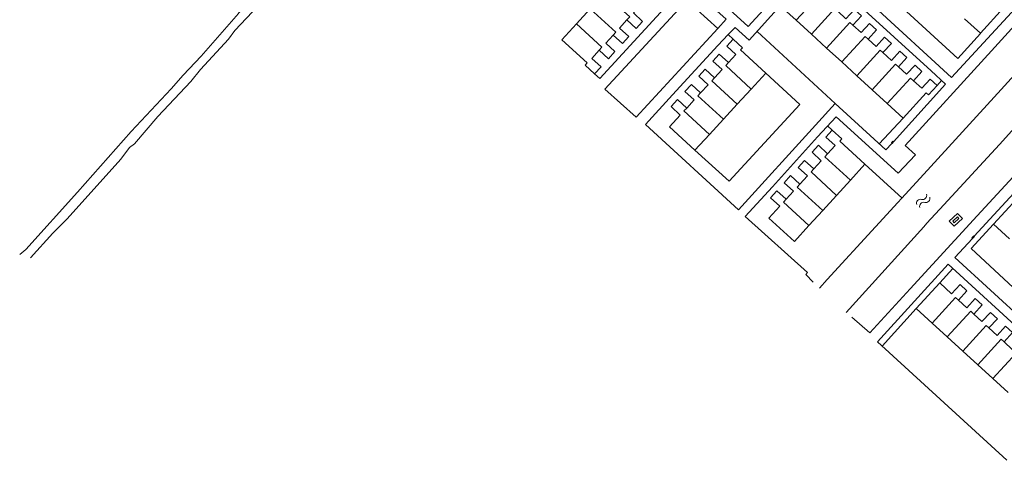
# Model space of a CAD drawing. Header units: metres. Extents: x 111546 to 149831, y 498798 to 507863.
# Tile 18 of 256: x 112570 to 112614, y 500484 to 500503. Entities that reach past the tile are written whole.
import ezdxf

# ---------------------------------------------------------------- set-up
doc = ezdxf.new("R2010")
doc.units = ezdxf.units.M
doc.layers.add('bladindeling', color=7, linetype='Continuous', lineweight=5)

# ---------------------------------------------------------------- blocks, each defined once
blk = doc.blocks.new('S05')
at = {"color": 0}
for centre, radius, start, end in [((0.934, 0.069368), 1.049, 26.4737935, 153.5262065), ((2.814, 1.038498), 1.065, 208.1530903, 331.8469097), ((0.945, -1.060632), 1.049, 26.4737935, 153.5262065), ((2.825, -0.089502), 1.065, 208.1530903, 331.8469097)]:
    blk.add_arc(centre, radius, start, end, dxfattribs=at)

msp = doc.modelspace()

# ---------------------------------------------------------------- linework, layer by layer
at = {"layer": 'bladindeling'}
for p, q in [((112600.1452, 500504.3473), (112601.5445, 500503.0805)), ((112602.9547, 500502.5527), (112604.3559, 500504.1074)), ((112595.1753, 500503.2904), (112595.7997, 500503.973)), ((112605.7536, 500502.828), (112605.0709, 500503.4527)), ((112602.2297, 500502.6087), (112602.0085, 500502.8127)), ((112606.825, 500499.7099), (112603.3128, 500502.95)), ((112606.4361, 500502.2032), (112605.7536, 500502.828)), ((112613.3738, 500502.8538), (112613.3645, 500502.8686)), ((112599.5052, 500500.096), (112601.5491, 500502.3143)), ((112607.1188, 500501.5785), (112606.4361, 500502.2032)), ((112607.8012, 500500.9536), (112607.1188, 500501.5785)), ((112608.4839, 500500.3289), (112607.8012, 500500.9536)), ((112611.7871, 500500.5783), (112611.1389, 500501.1753)), ((112611.4155, 500500.5212), (112611.6145, 500500.7372)), ((112603.0458, 500500.3592), (112602.4203, 500499.6777)), ((112609.1664, 500499.704), (112608.4839, 500500.3289)), ((112602.4203, 500499.6777), (112601.7947, 500498.9964)), ((112601.7947, 500498.9964), (112601.1692, 500498.3151)), ((112606.6944, 500498.509), (112606.487, 500498.6973)), ((112609.8807, 500499.0503), (112608.8123, 500497.8893)), ((112604.0025, 500495.9615), (112606.0365, 500498.2009)), ((112608.1666, 500496.971), (112609.8341, 500495.4503)), ((112607.5144, 500496.257), (112606.8914, 500495.5747)), ((112606.8914, 500495.5747), (112606.2682, 500494.8925)), ((112606.2682, 500494.8925), (112605.6451, 500494.2102)), ((112612.2135, 500492.7763), (112618.0525, 500487.4294)), ((112611.531, 500491.6304), (112612.1272, 500492.2813)), ((112610.4774, 500490.4794), (112608.9478, 500488.7909)), ((112611.8725, 500489.2044), (112611.1907, 500489.8275)), ((112612.5682, 500488.5685), (112611.8725, 500489.2044)), ((112613.2397, 500487.9546), (112612.5682, 500488.5685)), ((112613.9241, 500487.3292), (112613.2397, 500487.9546)), ((112614.6059, 500486.7061), (112613.9241, 500487.3292))]:
    msp.add_line(p, q, dxfattribs=at)
for points in [[(112590.4277, 500515.4371), (112589.5878, 500514.4613), (112589.2185, 500514.1106), (112586.8169, 500511.365), (112583.9063, 500508.2761), (112579.9655, 500503.7704), (112579.96, 500503.7641), (112578.2852, 500501.8337), (112577.4779, 500500.9849), (112576.9418, 500500.3662), (112575.1382, 500498.4435), (112572.7147, 500495.7106), (112570.3926, 500493.1304), (112570.1165, 500492.9084)], [(112590.7433, 500515.1364), (112590.2027, 500514.6055), (112589.1951, 500513.3747), (112586.5028, 500510.5198), (112582.8575, 500506.4077), (112581.8869, 500505.2878), (112580.8485, 500504.0952), (112579.7971, 500502.9982), (112579.5109, 500502.6051), (112578.2593, 500501.2408), (112577.82, 500500.6922), (112576.3282, 500499.1165), (112575.2856, 500497.8931), (112575.0625, 500497.7331), (112574.6635, 500497.2004), (112572.2507, 500494.5186), (112571.6076, 500493.8738), (112570.6038, 500492.7689)], [(112604.7615, 500510.1829), (112602.2507, 500507.3884), (112602.0132, 500507.1278), (112596.2295, 500500.8284), (112595.9972, 500501.0405)], [(112607.7423, 500509.8576), (112608.4474, 500509.2056), (112602.9074, 500503.1755), (112600.7526, 500505.1464), (112605.6535, 500510.5056), (112606.363, 500509.8702), (112606.4419, 500509.9529)], [(112606.8264, 500506.8017), (112612.3513, 500501.7379), (112613.3738, 500502.8538)], [(112611.1389, 500501.1753), (112605.988, 500505.8843), (112605.4122, 500505.2565)], [(112606.2713, 500506.1853), (112608.6019, 500504.0527), (112612.0642, 500500.8738), (112615.3038, 500504.4063), (112614.6298, 500505.0245)], [(112605.0709, 500503.4527), (112604.3559, 500504.1074), (112605.4112, 500505.2574), (112605.9473, 500504.7656), (112606.3288, 500505.1812), (112606.643, 500504.8929), (112606.2589, 500504.4815)], [(112596.4242, 500504.6557), (112597.5758, 500503.6034), (112597.4538, 500503.4701)], [(112601.5445, 500503.0805), (112601.9247, 500503.5004), (112601.9208, 500503.504), (112600.525, 500504.7668), (112600.1452, 500504.3473)], [(112606.2589, 500504.4815), (112606.1262, 500504.6029), (112605.0709, 500503.4527)], [(112613.8353, 500504.5534), (112614.206, 500504.2144), (112614.5876, 500504.632), (112614.9038, 500504.3432), (112614.5111, 500503.9135), (112614.4074, 500504.0055), (112613.3645, 500502.8686), (112612.6492, 500503.5226)], [(112600.1452, 500504.3473), (112596.4624, 500500.3544), (112597.8614, 500499.0857), (112601.5445, 500503.0805)], [(112598.0785, 500504.153), (112597.7417, 500503.7849), (112598.1587, 500503.4036), (112597.8707, 500503.0888), (112597.4538, 500503.4701)], [(112606.9414, 500503.8568), (112606.8088, 500503.9782), (112605.7536, 500502.828)], [(112606.0365, 500498.2009), (112606.8637, 500499.1124), (112609.6649, 500496.5694), (112610.4337, 500497.4042), (112609.9817, 500497.8208), (112613.8671, 500502.0817), (112615.6692, 500504.0647), (112616.0422, 500503.735), (112616.3492, 500504.0372), (112617.5013, 500504.0759), (112619.2085, 500502.5188), (112619.2309, 500502.089), (112618.6552, 500501.45)], [(112595.7997, 500503.973), (112596.9514, 500502.9208), (112596.8305, 500502.7885)], [(112606.9414, 500503.8568), (112607.3093, 500503.52), (112607.6893, 500503.9345), (112608.0037, 500503.6464), (112607.6241, 500503.2319)], [(112596.2048, 500502.1044), (112595.8692, 500501.7377), (112596.2847, 500501.3544), (112595.9972, 500501.0405), (112595.5684, 500501.4323), (112595.66, 500501.5326), (112594.5214, 500502.5756), (112595.1753, 500503.2904)], [(112595.1753, 500503.2904), (112596.3269, 500502.2381), (112596.2048, 500502.1044)], [(112597.4538, 500503.4701), (112597.1196, 500503.1046), (112597.5364, 500502.7233), (112597.2474, 500502.4073), (112596.8305, 500502.7885)], [(112601.5491, 500502.3143), (112602.0118, 500502.8164), (112602.3169, 500503.1318), (112602.9547, 500502.5527)], [(112606.1169, 500491.391), (112606.4722, 500491.7837), (112610.8202, 500496.5258), (112614.3019, 500500.343), (112616.9512, 500503.2572), (112617.2008, 500503.2549), (112618.0871, 500502.4517), (112618.1045, 500502.172), (112614.2156, 500497.868), (112611.7223, 500495.1502), (112610.9552, 500494.3236), (112610.8117, 500494.1531), (112607.3167, 500490.3069)], [(112606.4361, 500502.2032), (112607.4913, 500503.3533), (112607.6241, 500503.2319)], [(112607.6241, 500503.2319), (112607.992, 500502.8951), (112608.3716, 500503.3095), (112608.6848, 500503.0226), (112608.3054, 500502.6082)], [(112596.8305, 500502.7885), (112596.4949, 500502.4218), (112596.9118, 500502.0405), (112596.6217, 500501.7231), (112596.2048, 500502.1044)], [(112608.3054, 500502.6082), (112608.174, 500502.7286), (112607.1188, 500501.5785)], [(112608.3054, 500502.6082), (112608.6721, 500502.2727), (112609.0513, 500502.6868), (112609.3546, 500502.4091), (112608.9753, 500501.9951)], [(112602.0217, 500501.548), (112602.3573, 500501.913), (112601.9418, 500502.2947), (112602.2297, 500502.6087), (112602.6578, 500502.2149), (112602.5658, 500502.1149), (112603.7006, 500501.0721), (112603.0458, 500500.3592)], [(112601.3953, 500500.8669), (112601.733, 500501.2341), (112601.3172, 500501.6165), (112601.606, 500501.9304), (112602.0217, 500501.548)], [(112608.9753, 500501.9951), (112608.8565, 500502.1038), (112607.8012, 500500.9536)], [(112608.9753, 500501.9951), (112609.3559, 500501.6468), (112609.735, 500502.0606), (112610.0494, 500501.7725), (112609.6705, 500501.3587)], [(112603.0458, 500500.3592), (112601.8974, 500501.4128), (112602.0217, 500501.548)], [(112609.6705, 500501.3587), (112609.5391, 500501.4791), (112608.4839, 500500.3289)], [(112609.6705, 500501.3587), (112610.0396, 500501.0209), (112610.4186, 500501.4343), (112610.7319, 500501.1474), (112610.353, 500500.734)], [(112603.7006, 500501.0721), (112605.2304, 500499.6636), (112602.0551, 500496.2118), (112600.5144, 500497.602)], [(112600.7679, 500500.1844), (112601.1067, 500500.5528), (112600.6908, 500500.9354), (112600.9796, 500501.2493), (112601.3953, 500500.8669)], [(112600.1428, 500499.5047), (112600.4803, 500499.8717), (112600.0646, 500500.2541), (112600.3522, 500500.567), (112600.7679, 500500.1844)], [(112602.4203, 500499.6777), (112601.2713, 500500.7319), (112601.3953, 500500.8669)], [(112611.7871, 500500.5783), (112609.4435, 500497.9859), (112609.4492, 500497.981), (112609.3843, 500497.9092), (112609.3786, 500497.9142), (112609.1098, 500497.6168)], [(112610.353, 500500.734), (112610.2216, 500500.8542), (112609.1664, 500499.704)], [(112610.353, 500500.734), (112610.7214, 500500.3968), (112611.1009, 500500.8093), (112611.4155, 500500.5212), (112611.0236, 500500.0953), (112610.9237, 500500.1874), (112609.8807, 500499.0503), (112609.1664, 500499.704)], [(112599.5052, 500500.096), (112598.2837, 500498.766), (112602.4726, 500494.9276), (112605.9339, 500498.725), (112606.825, 500499.7099), (112609.1098, 500497.6168)], [(112601.7947, 500498.9964), (112600.6452, 500500.0511), (112600.7679, 500500.1844)], [(112601.1692, 500498.3151), (112600.5144, 500497.602), (112599.3639, 500498.6576), (112599.8528, 500499.1894), (112599.437, 500499.5718), (112599.7273, 500499.8864), (112600.1428, 500499.5047)], [(112601.1692, 500498.3151), (112600.0183, 500499.3709), (112600.1428, 500499.5047)], [(112606.4865, 500497.4453), (112606.8222, 500497.8127), (112606.406, 500498.1954), (112606.6944, 500498.509), (112607.1234, 500498.117), (112607.0278, 500498.0117), (112608.1666, 500496.971), (112607.5144, 500496.257)], [(112605.8623, 500496.7623), (112606.1987, 500497.1306), (112605.7823, 500497.5112), (112606.0701, 500497.826), (112606.4865, 500497.4453)], [(112606.4865, 500497.4453), (112606.3627, 500497.3098), (112607.5144, 500496.257)], [(112605.238, 500496.0793), (112605.5746, 500496.4474), (112605.158, 500496.828), (112605.4459, 500497.143), (112605.8623, 500496.7623)], [(112604.6174, 500495.4003), (112604.9502, 500495.7644), (112604.5338, 500496.145), (112604.8215, 500496.46), (112605.238, 500496.0793)], [(112605.8623, 500496.7623), (112605.7392, 500496.6277), (112606.8914, 500495.5747)], [(112615.0236, 500496.5962), (112613.223, 500494.65), (112610.2079, 500491.3659), (112608.3919, 500489.3833), (112607.5747, 500490.0974)], [(112605.238, 500496.0793), (112605.1158, 500495.9457), (112606.2682, 500494.8925)], [(112612.2135, 500492.7763), (112613.0037, 500493.6392), (112612.9839, 500493.6573), (112613.0691, 500493.7508), (112613.0892, 500493.7324), (112615.3872, 500496.2422)], [(112605.8399, 500491.6689), (112605.5061, 500492.0179), (112605.5823, 500492.1012), (112602.7772, 500494.6241), (112604.0025, 500495.9615)], [(112605.6451, 500494.2102), (112604.9927, 500493.4961), (112603.8393, 500494.5479), (112604.3296, 500495.0854), (112603.9127, 500495.4655), (112604.2001, 500495.7807), (112604.6174, 500495.4003)], [(112604.6174, 500495.4003), (112604.4925, 500495.2637), (112605.6451, 500494.2102)], [(112614.6669, 500493.6179), (112613.9517, 500494.2746), (112615.007, 500495.4237), (112615.5402, 500494.9338), (112615.9184, 500495.3502), (112616.2349, 500495.0596), (112615.8544, 500494.6452)], [(112619.4683, 500489.2087), (112618.4261, 500488.0936), (112612.9507, 500493.1777), (112613.9517, 500494.2746)], [(112611.9189, 500492.4722), (112608.7324, 500488.9883), (112614.5524, 500483.6517)], [(112617.54, 500486.9018), (112617.7496, 500487.132), (112611.9189, 500492.4722)], [(112611.1907, 500489.8275), (112610.4774, 500490.4794), (112611.531, 500491.6304), (112612.0642, 500491.143), (112612.4449, 500491.5594), (112612.7584, 500491.2728), (112612.378, 500490.8564)], [(112612.378, 500490.8564), (112612.2443, 500490.9785), (112611.1907, 500489.8275)], [(112612.378, 500490.8564), (112612.7486, 500490.5176), (112613.1293, 500490.934), (112613.444, 500490.6462), (112613.0634, 500490.2298)], [(112613.0634, 500490.2298), (112612.9259, 500490.3554), (112611.8725, 500489.2044)], [(112613.0634, 500490.2298), (112613.4316, 500489.8932), (112613.8123, 500490.3096), (112614.127, 500490.0219), (112613.7466, 500489.6055)], [(112613.7466, 500489.6055), (112613.6217, 500489.7195), (112612.5682, 500488.5685)], [(112613.7466, 500489.6055), (112614.1146, 500489.2689), (112614.4953, 500489.6853), (112614.8102, 500489.3975), (112614.4296, 500488.9811)], [(112614.4296, 500488.9811), (112614.2933, 500489.1057), (112613.2397, 500487.9546)], [(112614.4296, 500488.9811), (112614.7976, 500488.6447), (112615.1783, 500489.0611), (112615.4944, 500488.7721), (112615.1138, 500488.3557)], [(112615.1138, 500488.3557), (112614.9777, 500488.4801), (112613.9241, 500487.3292)]]:
    msp.add_lwpolyline(points, dxfattribs=at)
for points in [[(112609.4438, 500497.9791), (112609.3831, 500497.9146), (112609.3549, 500497.941), (112609.4156, 500498.0057)], [(112612.5544, 500494.5295), (112612.1824, 500494.1806), (112611.9617, 500494.4159), (112612.3338, 500494.7648)], [(112612.1169, 500494.4101), (112612.3272, 500494.6103), (112612.3962, 500494.5377), (112612.186, 500494.3375)], [(112612.9918, 500493.6574), (112613.0725, 500493.7434), (112613.0938, 500493.7233), (112613.013, 500493.6375)]]:
    msp.add_lwpolyline(points, close=True, dxfattribs=at)

# ---------------------------------------------------------------- block references
at = {"layer": 'bladindeling', "xscale": 0.1719986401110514, "yscale": 0.1719986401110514, "zscale": 0.1719986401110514, "rotation": 46.6622681}
msp.add_blockref('S05', (112610.5623, 500495.0924), dxfattribs=at)

doc.saveas('drawing.dxf')
